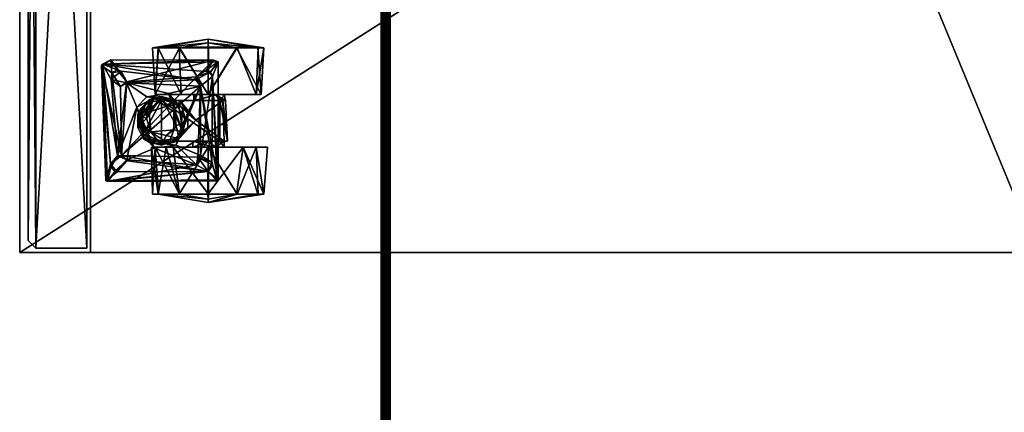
# Model space of a CAD drawing. Header units: inches. Extents: x 491 to 729, y -143 to 65.
# Tile 164 of 256: x 602.61 to 615.21, y -64.76 to -59.74. Entities that reach past the tile are written whole.
import ezdxf

# ---------------------------------------------------------------- set-up
doc = ezdxf.new("R2010")
doc.units = ezdxf.units.IN
doc.header["$MEASUREMENT"] = 0
doc.layers.add('A-FURN', color=7, linetype='Continuous')
for name, color, linetype, true_color in [('CET color Burlywood2', 7, 'Continuous', 0xedc597), ('CET color Grey2', 7, 'Continuous', 0x060606), ('CET color Grey30', 7, 'Continuous', 0x594d3d), ('CET color tan', 7, 'Continuous', 0xd4b38d)]:
    doc.layers.add(name, color=color, linetype=linetype, true_color=true_color)

# ---------------------------------------------------------------- blocks, each defined once
blk = doc.blocks.new('*C99')
at = {"layer": 'CET color Burlywood2', "linetype": 'Continuous'}
mesh = blk.add_polyface(dxfattribs=at)
corners = [(35, -14.382, 27.563), (35, -14.478, 27.585), (35, -14.462, 27.572), (35, -14.444, 27.562), (35, -14.423, 27.557), (35, -14.402, 27.558), (-35, -14.382, 27.563), (-35, -14.417, 28.49), (-35, -14.382, 28.5), (-35, -14.449, 28.473), (-35, -14.478, 28.449), (-35, -14.5, 28.42), (-35, -14.5, 27.643), (-35, -14.497, 27.622), (-35, -14.49, 27.603), (-35, -14.478, 27.585), (-35, -14.462, 27.572), (-35, -14.444, 27.562), (-35, -14.423, 27.557), (-35, -14.402, 27.558), (35, -14.382, 28.5), (35, -14.417, 28.49), (35, -14.449, 28.473), (35, -14.478, 28.449), (35, -14.5, 28.42), (35, -14.5, 27.643), (35, -14.497, 27.622), (35, -14.49, 27.603)]
mesh.append_faces([[corners[k] for k in face] for face in [(0, 1, 2, 0), (0, 2, 3, 0), (0, 3, 4, 0), (6, 9, 7, 6), (6, 10, 9, 6), (6, 11, 10, 6), (6, 12, 11, 6), (6, 13, 12, 6), (6, 16, 15, 6), (6, 17, 16, 6), (6, 18, 17, 6), (0, 21, 22, 0), (0, 22, 23, 0), (0, 23, 24, 0), (0, 24, 25, 0), (0, 25, 26, 0)]], dxfattribs={"vtx0": -1, "vtx2": -1, "vtx3": -1})
mesh.append_faces([[corners[k] for k in face] for face in [(0, 4, 5, 0), (6, 7, 8, 6), (6, 15, 14, 6), (0, 8, 20, 0), (20, 7, 21, 20), (21, 9, 22, 21), (22, 10, 23, 22), (23, 11, 24, 23), (24, 12, 25, 24), (25, 13, 26, 25), (26, 14, 27, 26), (27, 15, 1, 27), (1, 16, 2, 1), (2, 17, 3, 2), (3, 18, 4, 3), (4, 19, 5, 4), (5, 6, 0, 5), (0, 26, 27, 0)]], dxfattribs={"vtx0": -1, "vtx3": -1})
mesh.append_faces([[corners[k] for k in face] for face in [(6, 14, 13, 6), (6, 19, 18, 6), (0, 6, 8, 0), (20, 8, 7, 20), (21, 7, 9, 21), (22, 9, 10, 22), (23, 10, 11, 23), (24, 11, 12, 24), (25, 12, 13, 25), (26, 13, 14, 26), (27, 14, 15, 27), (1, 15, 16, 1), (2, 16, 17, 2), (3, 17, 18, 3), (4, 18, 19, 4), (5, 19, 6, 5), (0, 20, 21, 0), (0, 27, 1, 0)]], dxfattribs={"vtx2": -1})
at = {"layer": 'CET color tan', "linetype": 'Continuous'}
mesh = blk.add_polyface(dxfattribs=at)
corners = [(-35, -14.382, 28.5), (35, -14.382, 28.5), (35, 14.5, 28.5), (-35, 14.5, 28.5)]
mesh.append_faces([[corners[k] for k in face] for face in [(0, 2, 3, 0)]], dxfattribs={"vtx0": -1, "vtx3": -1})
mesh.append_faces([[corners[k] for k in face] for face in [(0, 1, 2, 0)]], dxfattribs={"vtx2": -1})
mesh = blk.add_polyface(dxfattribs=at)
corners = [(-35, -14.382, 27.563), (35, 14.5, 27.563), (35, -14.382, 27.563), (-35, 14.5, 27.563)]
mesh.append_faces([[corners[k] for k in face] for face in [(0, 1, 2, 0)]], dxfattribs={"vtx0": -1, "vtx3": -1})
mesh.append_faces([[corners[k] for k in face] for face in [(0, 3, 1, 0)]], dxfattribs={"vtx2": -1})
blk = doc.blocks.new('*C97')
at = {"layer": 'A-FURN', "linetype": 'Continuous', "rotation": 269.9999999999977}
blk.add_blockref('*C99', (621.737, -77.635), dxfattribs=at)
blk = doc.blocks.new('*C96')
at = {"layer": 'CET color Grey2', "linetype": 'Continuous'}
mesh = blk.add_polyface(dxfattribs=at)
corners = [(9.977, 2.857, 1.207), (9.377, 2.882, 1.125), (9.377, 2.614, 1.396), (9.367, 2.242, 0.033), (9.377, 2.607, 0.12), (9.977, 2.242, 0), (9.266, 2.242, 0.76), (9.377, 2.879, 0.388), (9.977, 2.919, 0.415), (9.377, 2.955, 0.947), (10.575, 2.489, 0.602), (10.053, 2.465, 0.569), (10.053, 2.432, 0.975), (9.977, 2.242, 1.52), (9.977, 2.448, 0.76), (9.314, 2.242, 1.304), (9.977, 2.363, 0.926), (9.558, 2.373, 1.685), (9.747, 2.298, 1.767), (11.07, 2.373, 1.767), (9.747, 2.298, 1.685), (9.977, 2.335, 0.577), (9.377, 2.246, 1.497), (10.053, 2.408, 0.881), (10.053, 2.393, 0.532), (10.053, 2.097, 0.615), (9.87, 2.145, 1.767), (10.053, 2.059, 0.853), (10.305, 2.085, 0.99), (10.575, 2.449, 0.965), (9.535, 2.317, 1.767), (9.662, 2.223, 1.767), (9.687, 2.273, 1.685), (10.575, 2.393, 0.532), (10.053, 1.882, 1.024)]
mesh.append_faces([[corners[k] for k in face] for face in [(0, 1, 2, 0), (3, 4, 5, 3), (6, 7, 3, 6), (8, 9, 0, 8), (10, 11, 12, 10), (0, 2, 13, 0), (8, 7, 9, 8), (6, 9, 7, 6), (2, 1, 15, 2), (17, 18, 19, 17), (20, 17, 19, 20), (5, 4, 8, 5), (22, 13, 2, 22), (2, 15, 22, 2), (11, 14, 23, 11), (21, 24, 25, 21), (1, 6, 15, 1), (7, 8, 4, 7), (7, 4, 3, 7), (16, 23, 14, 16), (12, 28, 29, 12), (30, 31, 17, 30), (14, 11, 21, 14), (20, 18, 32, 20), (6, 1, 9, 6), (9, 1, 0, 9), (24, 10, 33, 24), (21, 11, 24, 21), (11, 10, 24, 11), (31, 32, 18, 31), (17, 31, 18, 17)]])
mesh.append_faces([[corners[k] for k in face] for face in [(0, 14, 8, 0), (13, 16, 0, 13), (8, 21, 5, 8)]], dxfattribs={"vtx0": -1, "vtx1": -1, "vtx3": -1})
mesh.append_faces([[corners[k] for k in face] for face in [(0, 16, 14, 0), (8, 14, 21, 8), (23, 34, 12, 23)]], dxfattribs={"vtx0": -1, "vtx2": -1, "vtx3": -1})
mesh.append_faces([[corners[k] for k in face] for face in [(20, 26, 18, 20), (32, 17, 20, 32)]], dxfattribs={"vtx0": -1, "vtx3": -1})
mesh.append_faces([[corners[k] for k in face] for face in [(23, 16, 27, 23)]], dxfattribs={"vtx1": -1})
mesh.append_faces([[corners[k] for k in face] for face in [(12, 11, 23, 12)]], dxfattribs={"vtx2": -1})
mesh = blk.add_polyface(dxfattribs=at)
corners = [(11.251, 2.614, 0.124), (10.651, 2.857, 0.313), (11.251, 2.882, 0.395), (11.251, 2.878, 1.132), (10.651, 2.689, 1.375), (11.251, 2.607, 1.4), (11.359, 2.242, 0.897), (11.251, 2.955, 0.573), (11.251, 2.953, 0.955), (10.651, 3.002, 0.76), (10.575, 2.489, 0.602), (10.053, 2.432, 0.975), (10.575, 2.449, 0.965), (10.651, 2.242, 0), (10.651, 2.448, 0.76), (10.651, 2.306, 0.564), (11.07, 2.373, 1.767), (9.747, 2.298, 1.767), (9.87, 2.145, 1.767), (11.251, 2.238, 1.497), (11.315, 2.242, 1.304), (10.651, 2.335, 0.943), (10.575, 2.242, 0.966), (10.575, 2.393, 0.532), (10.842, 2.289, 1.685), (11.081, 2.356, 1.685), (10.961, 2.242, 1.685), (9.747, 2.298, 1.685), (10.881, 2.298, 1.767), (10.961, 2.242, 1.767), (11.251, 2.246, 0.023), (10.575, 2.046, 0.696), (10.651, 2.242, 1.52), (10.651, 2.178, 0.956)]
mesh.append_faces([[corners[k] for k in face] for face in [(0, 1, 2, 0), (3, 4, 5, 3), (6, 0, 7, 6), (4, 8, 9, 4), (10, 11, 12, 10), (1, 0, 13, 1), (6, 3, 5, 6), (6, 7, 3, 6), (7, 9, 8, 7), (19, 20, 5, 19), (19, 5, 4, 19), (21, 12, 22, 21), (12, 14, 23, 12), (30, 13, 0, 30), (6, 30, 0, 6), (26, 29, 28, 26), (15, 31, 23, 15), (15, 23, 14, 15), (9, 7, 1, 9), (32, 19, 4, 32), (16, 25, 27, 16), (12, 21, 14, 12), (7, 8, 3, 7), (3, 8, 4, 3), (5, 20, 6, 5), (12, 23, 10, 12), (26, 28, 24, 26), (21, 22, 33, 21), (0, 2, 7, 0), (7, 2, 1, 7)]])
mesh.append_faces([[corners[k] for k in face] for face in [(18, 28, 16, 18)]], dxfattribs={"vtx0": -1, "vtx1": -1, "vtx2": -1, "vtx3": -1})
mesh.append_faces([[corners[k] for k in face] for face in [(14, 1, 15, 14), (24, 25, 26, 24), (21, 4, 14, 21)]], dxfattribs={"vtx0": -1, "vtx1": -1, "vtx3": -1})
mesh.append_faces([[corners[k] for k in face] for face in [(14, 4, 9, 14), (15, 1, 13, 15), (24, 27, 25, 24), (16, 28, 29, 16), (14, 9, 1, 14), (21, 32, 4, 21)]], dxfattribs={"vtx0": -1, "vtx2": -1, "vtx3": -1})
mesh.append_faces([[corners[k] for k in face] for face in [(16, 17, 18, 16)]], dxfattribs={"vtx2": -1})
mesh = blk.add_polyface(dxfattribs=at)
corners = [(10.305, 2.085, 0.99), (10.217, 1.979, 1.028), (10.397, 1.983, 1.028), (9.377, 1.87, 0.123), (9.977, 2.242, 0), (9.977, 1.897, 0.083), (10.053, 1.882, 1.024), (10.053, 2.097, 0.615), (10.053, 1.794, 0.56), (10.053, 2.432, 0.975), (10.575, 2.393, 0.532), (10.053, 1.646, 0.531), (10.053, 2.393, 0.532), (9.377, 1.602, 0.395), (9.266, 2.242, 0.76), (9.367, 2.242, 0.033), (9.977, 2.335, 0.577), (9.977, 2.059, 0.667), (9.977, 2.242, 1.52), (9.377, 1.877, 1.4), (9.977, 1.565, 1.105), (9.377, 2.246, 1.497), (9.977, 2.097, 0.905), (9.977, 2.363, 0.926), (10.053, 2.059, 0.853), (10.053, 2.408, 0.881), (10.096, 1.864, 1.365), (10.454, 1.921, 1.365), (9.377, 1.529, 0.573), (9.377, 1.606, 1.132), (9.314, 2.242, 1.304), (9.87, 2.145, 1.685), (9.828, 1.197, 1.685), (9.789, 2.086, 1.685), (10.758, 2.145, 1.685), (9.747, 2.298, 1.685), (10.314, 1.958, 1.451), (10.044, 1.802, 1.451), (10.158, 1.916, 1.552), (9.687, 2.273, 1.685), (9.587, 0.89, 1.685), (9.558, 2.373, 1.685), (9.535, 2.317, 1.767), (9.75, 2.095, 1.767), (9.662, 2.223, 1.767), (9.87, 2.145, 1.767), (10.314, 1.958, 1.552), (10.395, 1.896, 1.575)]
mesh.append_faces([[corners[k] for k in face] for face in [(0, 1, 2, 0), (3, 4, 5, 3), (9, 6, 0, 9), (10, 11, 12, 10), (13, 14, 15, 13), (18, 19, 20, 18), (21, 19, 18, 21), (1, 26, 27, 1), (14, 28, 29, 14), (30, 19, 21, 30), (36, 37, 38, 36), (15, 4, 3, 15), (3, 13, 15, 3), (14, 29, 30, 14), (43, 39, 44, 43), (33, 45, 31, 33), (42, 41, 40, 42), (46, 38, 47, 46), (38, 46, 36, 38), (14, 13, 28, 14), (33, 39, 43, 33), (33, 43, 45, 33), (26, 1, 6, 26), (6, 1, 0, 6), (24, 22, 17, 24), (17, 7, 24, 17), (16, 7, 17, 16)]])
mesh.append_faces([[corners[k] for k in face] for face in [(6, 7, 8, 6), (12, 8, 7, 12), (24, 6, 25, 24), (4, 16, 5, 4)]], dxfattribs={"vtx0": -1, "vtx1": -1, "vtx3": -1})
mesh.append_faces([[corners[k] for k in face] for face in [(5, 16, 17, 5), (18, 22, 23, 18), (39, 40, 41, 39), (6, 24, 7, 6)]], dxfattribs={"vtx0": -1, "vtx2": -1, "vtx3": -1})
mesh.append_faces([[corners[k] for k in face] for face in [(42, 43, 44, 42), (8, 12, 11, 8), (24, 23, 22, 24)]], dxfattribs={"vtx0": -1, "vtx3": -1})
mesh.append_faces([[corners[k] for k in face] for face in [(31, 32, 33, 31)]], dxfattribs={"vtx1": -1})
mesh.append_faces([[corners[k] for k in face] for face in [(34, 31, 35, 34), (35, 31, 45, 35)]], dxfattribs={"vtx2": -1})
mesh = blk.add_polyface(dxfattribs=at)
corners = [(10.651, 2.306, 0.564), (10.651, 1.795, 0.145), (10.651, 2.046, 0.696), (11.251, 1.87, 1.396), (10.651, 2.242, 1.52), (10.651, 1.705, 1.297), (10.575, 2.046, 0.696), (10.575, 1.794, 0.56), (10.575, 2.393, 0.532), (10.395, 1.896, 1.575), (9.87, 2.145, 1.685), (10.624, 1.832, 1.667), (10.575, 1.646, 0.531), (10.053, 1.646, 0.531), (11.359, 2.242, 0.897), (11.251, 1.606, 0.388), (11.251, 2.246, 0.023), (11.251, 2.238, 1.497), (11.251, 1.602, 1.125), (11.251, 1.877, 0.12), (10.758, 2.145, 1.685), (9.747, 2.298, 1.685), (10.842, 2.289, 1.685), (10.881, 2.298, 1.767), (9.87, 2.145, 1.767), (10.779, 2.111, 1.767), (10.651, 2.178, 0.956), (11.315, 2.242, 1.304), (10.575, 1.843, 1.054), (10.575, 2.242, 0.966), (10.535, 1.867, 1.552), (10.314, 1.958, 1.451), (10.314, 1.958, 1.552), (11.07, 2.373, 1.767), (10.961, 2.242, 1.767), (11.081, 0.936, 1.767), (10.454, 1.921, 1.365), (10.397, 1.983, 1.028), (10.217, 1.979, 1.028), (10.651, 2.335, 0.943), (10.575, 2.449, 0.965), (10.878, 2.095, 1.685), (10.543, 1.874, 1.466), (10.305, 2.085, 0.99), (10.961, 2.242, 1.685), (11.081, 2.356, 1.685), (11.089, 0.955, 1.685), (10.651, 2.242, 0)]
mesh.append_faces([[corners[k] for k in face] for face in [(3, 4, 5, 3), (9, 10, 11, 9), (8, 12, 13, 8), (14, 15, 16, 14), (17, 4, 3, 17), (14, 18, 15, 14), (16, 19, 1, 16), (27, 17, 3, 27), (30, 31, 32, 30), (36, 37, 38, 36), (20, 11, 10, 20), (41, 11, 20, 41), (3, 18, 27, 3), (41, 25, 34, 41), (42, 31, 30, 42), (37, 28, 43, 37), (37, 36, 28, 37), (40, 43, 28, 40), (34, 44, 41, 34), (45, 33, 46, 45), (22, 25, 20, 22), (25, 41, 20, 25), (2, 6, 0, 2), (2, 29, 6, 2), (47, 16, 1, 47), (30, 32, 9, 30), (18, 14, 27, 18), (25, 22, 23, 25), (26, 29, 2, 26)]])
mesh.append_faces([[corners[k] for k in face] for face in [(0, 1, 2, 0), (6, 7, 8, 6), (20, 21, 22, 20), (23, 24, 25, 23), (2, 5, 26, 2), (33, 34, 35, 33), (26, 4, 39, 26)]], dxfattribs={"vtx0": -1, "vtx1": -1, "vtx3": -1})
mesh.append_faces([[corners[k] for k in face] for face in [(26, 5, 4, 26), (28, 6, 29, 28), (0, 47, 1, 0)]], dxfattribs={"vtx0": -1, "vtx2": -1, "vtx3": -1})
mesh.append_faces([[corners[k] for k in face] for face in [(28, 29, 40, 28), (8, 7, 12, 8)]], dxfattribs={"vtx0": -1, "vtx3": -1})
mesh = blk.add_polyface(dxfattribs=at)
corners = [(9.75, 2.095, 1.767), (9.815, 1.202, 1.767), (10.755, 1.134, 1.767), (9.963, 1.734, 1.667), (9.87, 2.145, 1.685), (10.395, 1.896, 1.575), (9.828, 1.197, 1.685), (9.977, 1.565, 1.105), (9.977, 2.097, 0.905), (9.977, 2.242, 1.52), (9.977, 1.897, 0.083), (9.377, 1.602, 0.395), (9.377, 1.87, 0.123), (10.044, 1.802, 1.451), (10.002, 1.646, 1.451), (10.044, 1.802, 1.552), (10.128, 1.706, 1.428), (10.199, 1.488, 1.365), (10.02, 1.55, 1.365), (10.053, 1.882, 1.024), (10.053, 1.794, 0.56), (9.977, 1.565, 0.415), (9.377, 1.606, 1.132), (9.377, 1.529, 0.573), (9.87, 2.145, 1.767), (10.053, 1.646, 0.531), (10.575, 1.646, 0.531), (10.485, 1.411, 0.549), (9.535, 2.317, 1.767), (10.012, 1.565, 1.552), (10.004, 1.46, 1.667), (10.158, 1.916, 1.552), (9.789, 2.086, 1.685), (9.587, 0.89, 1.685), (9.687, 2.273, 1.685), (10.096, 1.864, 1.365), (9.977, 2.059, 0.667), (10.375, 1.832, 1.428), (10.199, 1.804, 1.365), (9.377, 1.877, 1.4), (9.314, 2.242, 1.304), (10.314, 1.958, 1.451), (10.283, 1.453, 1.428), (10.044, 1.49, 1.451), (10.454, 1.921, 1.365), (9.533, 0.996, 1.767)]
mesh.append_faces([[corners[k] for k in face] for face in [(3, 4, 5, 3), (3, 6, 4, 3), (10, 11, 12, 10), (13, 14, 15, 13), (14, 16, 17, 14), (18, 19, 20, 18), (21, 22, 23, 21), (25, 26, 27, 25), (15, 14, 29, 15), (7, 22, 21, 7), (15, 30, 3, 15), (3, 5, 31, 3), (16, 18, 17, 16), (35, 19, 18, 35), (30, 15, 29, 30), (13, 37, 16, 13), (13, 16, 14, 13), (15, 3, 31, 15), (31, 13, 15, 31), (16, 35, 18, 16), (37, 38, 16, 37), (22, 7, 39, 22), (22, 39, 40, 22), (41, 37, 13, 41), (21, 11, 10, 21), (14, 17, 42, 14), (23, 11, 21, 23), (14, 43, 29, 14), (14, 42, 43, 14), (38, 35, 16, 38), (28, 33, 45, 28), (18, 20, 25, 18)]])
mesh.append_faces([[corners[k] for k in face] for face in [(0, 1, 2, 0), (1, 0, 28, 1)]], dxfattribs={"vtx0": -1, "vtx1": -1, "vtx2": -1, "vtx3": -1})
mesh.append_faces([[corners[k] for k in face] for face in [(7, 8, 9, 7), (21, 8, 7, 21), (32, 33, 34, 32), (10, 36, 21, 10)]], dxfattribs={"vtx0": -1, "vtx1": -1, "vtx3": -1})
mesh.append_faces([[corners[k] for k in face] for face in [(2, 24, 0, 2), (21, 36, 8, 21)]], dxfattribs={"vtx0": -1, "vtx2": -1, "vtx3": -1})
mesh.append_faces([[corners[k] for k in face] for face in [(38, 44, 35, 38)]], dxfattribs={"vtx0": -1, "vtx3": -1})
mesh = blk.add_polyface(dxfattribs=at)
corners = [(10.139, 1.33, 1.667), (10.763, 1.082, 1.685), (9.828, 1.197, 1.685), (10.004, 1.46, 1.667), (9.963, 1.734, 1.667), (10.02, 1.55, 1.365), (10.078, 1.45, 0.577), (10.314, 1.337, 1.365), (10.351, 1.358, 0.549), (9.786, 1.003, 1.685), (9.697, 1.01, 1.767), (10.755, 1.134, 1.767), (9.874, 1.121, 1.767), (9.678, 1.13, 1.685), (9.789, 2.086, 1.685), (9.815, 1.202, 1.767), (9.535, 2.317, 1.767), (9.533, 0.996, 1.767), (9.604, 0.879, 1.767), (10.867, 0.995, 1.767), (10.158, 1.376, 1.552), (10.233, 1.344, 1.451), (10.314, 1.383, 1.575), (10.044, 1.49, 1.451), (9.587, 0.89, 1.685), (9.662, 1.079, 1.767), (10.053, 1.646, 0.531), (10.217, 1.402, 0.532), (10.012, 1.565, 1.552), (10.283, 1.453, 1.428), (10.199, 1.488, 1.365), (10.485, 1.411, 0.549), (10.5, 1.46, 1.575), (11.081, 0.936, 1.767), (10.395, 1.344, 1.451)]
mesh.append_faces([[corners[k] for k in face] for face in [(0, 1, 2, 0), (3, 2, 4, 3), (5, 6, 7, 5), (8, 7, 6, 8), (20, 21, 22, 20), (23, 21, 20, 23), (6, 5, 26, 6), (26, 27, 6, 26), (0, 28, 22, 0), (23, 29, 21, 23), (12, 9, 10, 12), (26, 31, 27, 26), (9, 12, 2, 9), (2, 15, 13, 2), (25, 13, 15, 25), (13, 10, 9, 13), (0, 22, 32, 0), (18, 24, 33, 18), (28, 20, 22, 28), (28, 23, 20, 28), (28, 0, 3, 28), (2, 3, 0, 2), (2, 12, 15, 2), (24, 18, 17, 24), (27, 8, 6, 27), (21, 34, 22, 21), (13, 25, 10, 13)]])
mesh.append_faces([[corners[k] for k in face] for face in [(9, 1, 24, 9), (14, 13, 24, 14), (11, 10, 18, 11)]], dxfattribs={"vtx0": -1, "vtx1": -1, "vtx2": -1, "vtx3": -1})
mesh.append_faces([[corners[k] for k in face] for face in [(10, 11, 12, 10), (13, 14, 2, 13), (9, 24, 13, 9), (18, 10, 17, 18)]], dxfattribs={"vtx0": -1, "vtx1": -1, "vtx3": -1})
mesh.append_faces([[corners[k] for k in face] for face in [(15, 16, 17, 15), (18, 19, 11, 18), (17, 25, 15, 17), (11, 15, 12, 11), (17, 10, 25, 17)]], dxfattribs={"vtx0": -1, "vtx2": -1, "vtx3": -1})
mesh.append_faces([[corners[k] for k in face] for face in [(2, 1, 9, 2)]], dxfattribs={"vtx1": -1})
mesh.append_faces([[corners[k] for k in face] for face in [(30, 5, 7, 30)]], dxfattribs={"vtx2": -1})
mesh = blk.add_polyface(dxfattribs=at)
corners = [(11.251, 1.602, 1.125), (10.651, 1.519, 0.995), (11.251, 1.531, 0.565), (10.665, 1.558, 1.667), (10.5, 1.46, 1.575), (10.585, 1.49, 1.552), (10.651, 1.565, 0.415), (10.878, 2.095, 1.685), (10.813, 1.202, 1.685), (10.755, 1.134, 1.767), (10.961, 2.242, 1.767), (10.779, 2.111, 1.767), (10.826, 1.205, 1.767), (10.966, 1.079, 1.767), (11.089, 0.955, 1.685), (10.651, 2.046, 0.696), (10.961, 2.242, 1.685), (11.081, 2.356, 1.685), (11.251, 1.877, 0.12), (10.651, 1.795, 0.145), (10.626, 1.646, 1.451), (10.543, 1.874, 1.466), (10.626, 1.646, 1.552), (11.081, 0.936, 1.767), (10.867, 0.995, 1.767), (9.604, 0.879, 1.767), (10.961, 1.05, 1.685), (10.907, 0.998, 1.685), (9.587, 0.89, 1.685), (11.251, 1.606, 0.388), (11.251, 2.246, 0.023), (10.651, 1.705, 1.297), (11.251, 1.87, 1.396), (11.07, 2.373, 1.767), (10.763, 1.082, 1.685), (10.624, 1.832, 1.667), (10.139, 1.33, 1.667)]
mesh.append_faces([[corners[k] for k in face] for face in [(0, 1, 2, 0), (3, 4, 5, 3), (2, 1, 6, 2), (3, 7, 8, 3), (18, 6, 19, 18), (20, 21, 22, 20), (8, 26, 13, 8), (29, 6, 18, 29), (29, 18, 30, 29), (31, 0, 32, 31), (14, 23, 28, 14), (14, 33, 23, 14), (24, 34, 9, 24), (8, 13, 12, 8), (13, 26, 27, 13), (0, 2, 29, 0), (29, 2, 6, 29), (35, 7, 3, 35), (5, 35, 3, 5), (8, 9, 34, 8), (34, 36, 8, 34), (27, 34, 24, 27), (27, 24, 13, 27), (1, 0, 31, 1), (8, 12, 9, 8), (5, 20, 22, 5)]])
mesh.append_faces([[corners[k] for k in face] for face in [(10, 13, 23, 10)]], dxfattribs={"vtx0": -1, "vtx1": -1, "vtx2": -1, "vtx3": -1})
mesh.append_faces([[corners[k] for k in face] for face in [(14, 16, 17, 14), (26, 14, 27, 26), (8, 14, 26, 8), (16, 14, 7, 16)]], dxfattribs={"vtx0": -1, "vtx1": -1, "vtx3": -1})
mesh.append_faces([[corners[k] for k in face] for face in [(9, 10, 11, 9), (10, 12, 13, 10), (15, 6, 1, 15), (15, 19, 6, 15), (24, 25, 23, 24), (27, 14, 28, 27), (23, 13, 24, 23), (15, 1, 31, 15), (10, 9, 12, 10)]], dxfattribs={"vtx0": -1, "vtx2": -1, "vtx3": -1})
mesh.append_faces([[corners[k] for k in face] for face in [(8, 7, 14, 8)]], dxfattribs={"vtx1": -1, "vtx2": -1})
mesh = blk.add_polyface(dxfattribs=at)
corners = [(10.351, 1.358, 0.549), (10.533, 1.427, 1.365), (10.314, 1.337, 1.365), (10.665, 1.558, 1.667), (10.813, 1.202, 1.685), (10.139, 1.33, 1.667), (10.755, 1.134, 1.767), (10.779, 2.111, 1.767), (9.87, 2.145, 1.767), (10.429, 1.804, 1.365), (10.454, 1.921, 1.365), (10.199, 1.804, 1.365), (10.575, 1.843, 1.054), (10.608, 1.741, 1.365), (10.575, 1.794, 0.56), (10.375, 1.832, 1.428), (10.5, 1.46, 1.575), (10.907, 0.998, 1.685), (9.587, 0.89, 1.685), (10.763, 1.082, 1.685), (10.543, 1.417, 1.466), (10.585, 1.49, 1.552), (10.5, 1.706, 1.428), (10.543, 1.874, 1.466), (10.485, 1.411, 0.549), (10.575, 1.646, 0.531), (10.575, 2.046, 0.696), (10.395, 1.344, 1.451), (10.314, 1.383, 1.575), (10.624, 1.832, 1.667), (10.535, 1.867, 1.552), (10.283, 1.453, 1.428), (10.453, 1.508, 1.365), (10.453, 1.508, 1.428), (10.626, 1.646, 1.451), (10.199, 1.488, 1.365), (10.626, 1.646, 1.552), (10.314, 1.958, 1.451), (10.395, 1.896, 1.575), (10.217, 1.402, 0.532), (10.233, 1.344, 1.451)]
mesh.append_faces([[corners[k] for k in face] for face in [(0, 1, 2, 0), (3, 4, 5, 3), (12, 13, 14, 12), (11, 15, 9, 11), (3, 5, 16, 3), (20, 21, 16, 20), (22, 15, 23, 22), (24, 25, 1, 24), (27, 20, 28, 27), (13, 12, 10, 13), (29, 21, 30, 29), (25, 13, 1, 25), (31, 32, 33, 31), (27, 33, 20, 27), (20, 34, 21, 20), (31, 33, 27, 31), (33, 32, 22, 33), (22, 23, 34, 22), (36, 23, 30, 36), (24, 1, 0, 24), (28, 20, 16, 28), (15, 37, 23, 15), (33, 22, 34, 33), (33, 34, 20, 33), (31, 35, 32, 31), (13, 25, 14, 13), (29, 30, 38, 29), (39, 24, 0, 39), (27, 40, 31, 27), (22, 9, 15, 22), (32, 9, 22, 32), (21, 36, 30, 21)]])
mesh.append_faces([[corners[k] for k in face] for face in [(6, 7, 8, 6)]], dxfattribs={"vtx0": -1, "vtx1": -1, "vtx2": -1, "vtx3": -1})
mesh.append_faces([[corners[k] for k in face] for face in [(9, 10, 11, 9), (17, 18, 19, 17), (14, 26, 12, 14), (32, 13, 9, 32)]], dxfattribs={"vtx0": -1, "vtx1": -1, "vtx3": -1})
mesh.append_faces([[corners[k] for k in face] for face in [(2, 32, 35, 2), (9, 13, 10, 9), (32, 1, 13, 32), (32, 2, 1, 32)]], dxfattribs={"vtx0": -1, "vtx2": -1, "vtx3": -1})
at = {"layer": 'CET color Grey30', "linetype": 'Continuous'}
mesh = blk.add_polyface(dxfattribs=at)
corners = [(12, 18.707, 19.497), (0, 18.707, 19.497), (0, 18.707, 20.122), (12, 18.707, 20.122), (0, -0.168, 19.497), (0, -0.168, 20.122), (12, -0.168, 19.497), (12, -0.168, 20.122)]
mesh.append_faces([[corners[k] for k in face] for face in [(0, 2, 3, 0), (1, 5, 2, 1), (1, 6, 4, 1), (5, 3, 2, 5), (4, 7, 5, 4), (6, 3, 7, 6)]], dxfattribs={"vtx0": -1, "vtx3": -1})
mesh.append_faces([[corners[k] for k in face] for face in [(0, 1, 2, 0), (1, 4, 5, 1), (1, 0, 6, 1), (5, 7, 3, 5), (4, 6, 7, 4), (6, 0, 3, 6)]], dxfattribs={"vtx2": -1})
mesh = blk.add_polyface(dxfattribs=at)
corners = [(11.999, 18.707, 1.795), (12, 0.707, 1.795), (11.999, 0.707, 1.795), (11.999, 0.707, 19.497), (12, 0.707, 19.497), (12, 18.707, 19.497)]
mesh.append_faces([[corners[k] for k in face] for face in [(0, 1, 2, 0), (3, 4, 5, 3), (1, 0, 5, 1), (1, 5, 4, 1), (0, 2, 3, 0), (0, 3, 5, 0)]])
mesh.append_faces([[corners[k] for k in face] for face in [(2, 4, 3, 2)]], dxfattribs={"vtx0": -1, "vtx3": -1})
mesh.append_faces([[corners[k] for k in face] for face in [(2, 1, 4, 2)]], dxfattribs={"vtx2": -1})
mesh = blk.add_polyface(dxfattribs=at)
corners = [(0, 0.737, 1.795), (12, 0.737, 1.795), (12, 0.737, 4.758), (0, 0.737, 4.758)]
mesh.append_faces([[corners[k] for k in face] for face in [(0, 2, 3, 0), (1, 3, 2, 1)]], dxfattribs={"vtx0": -1, "vtx3": -1})
mesh.append_faces([[corners[k] for k in face] for face in [(0, 1, 2, 0), (1, 0, 3, 1)]], dxfattribs={"vtx2": -1})
mesh = blk.add_polyface(dxfattribs=at)
corners = [(11.944, 0.69, 2.195), (0.006, 0.69, 2.195), (0.006, 0.69, 19.309), (11.944, 0.69, 19.309), (0.006, 0.04, 2.195), (0.006, 0.04, 19.309), (11.944, 0.04, 2.195), (11.944, 0.04, 19.309)]
mesh.append_faces([[corners[k] for k in face] for face in [(0, 2, 3, 0), (1, 5, 2, 1), (1, 6, 4, 1), (5, 3, 2, 5), (4, 7, 5, 4), (6, 3, 7, 6)]], dxfattribs={"vtx0": -1, "vtx3": -1})
mesh.append_faces([[corners[k] for k in face] for face in [(0, 1, 2, 0), (1, 4, 5, 1), (1, 0, 6, 1), (5, 7, 3, 5), (4, 6, 7, 4), (6, 0, 3, 6)]], dxfattribs={"vtx2": -1})
mesh = blk.add_polyface(dxfattribs=at)
corners = [(0.006, 0.04, 2.195), (0.006, 0.04, 19.309), (11.944, 0.04, 19.309), (11.944, 0.04, 2.195), (0.106, -0.06, 2.295), (11.844, -0.06, 2.295), (11.844, -0.06, 19.209), (0.106, -0.06, 19.209)]
mesh.append_faces([[corners[k] for k in face] for face in [(0, 2, 3, 0), (4, 6, 7, 4), (0, 5, 4, 0), (3, 6, 5, 3), (2, 7, 6, 2), (1, 4, 7, 1)]], dxfattribs={"vtx0": -1, "vtx3": -1})
mesh.append_faces([[corners[k] for k in face] for face in [(0, 1, 2, 0), (4, 5, 6, 4), (0, 3, 5, 0), (3, 2, 6, 3), (2, 1, 7, 2), (1, 0, 4, 1)]], dxfattribs={"vtx2": -1})
blk = doc.blocks.new('*C7')
at = {"layer": 'A-FURN', "linetype": 'Continuous', "rotation": 269.999999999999}
blk.add_blockref('*C96', (602.782, -50.719, 0), dxfattribs=at)

msp = doc.modelspace()

# ---------------------------------------------------------------- block references
at = {"layer": 'A-FURN', "linetype": 'Continuous'}
for name in ['*C97', '*C7']:
    msp.add_blockref(name, (0, 0), dxfattribs=at)

doc.saveas('drawing.dxf')
